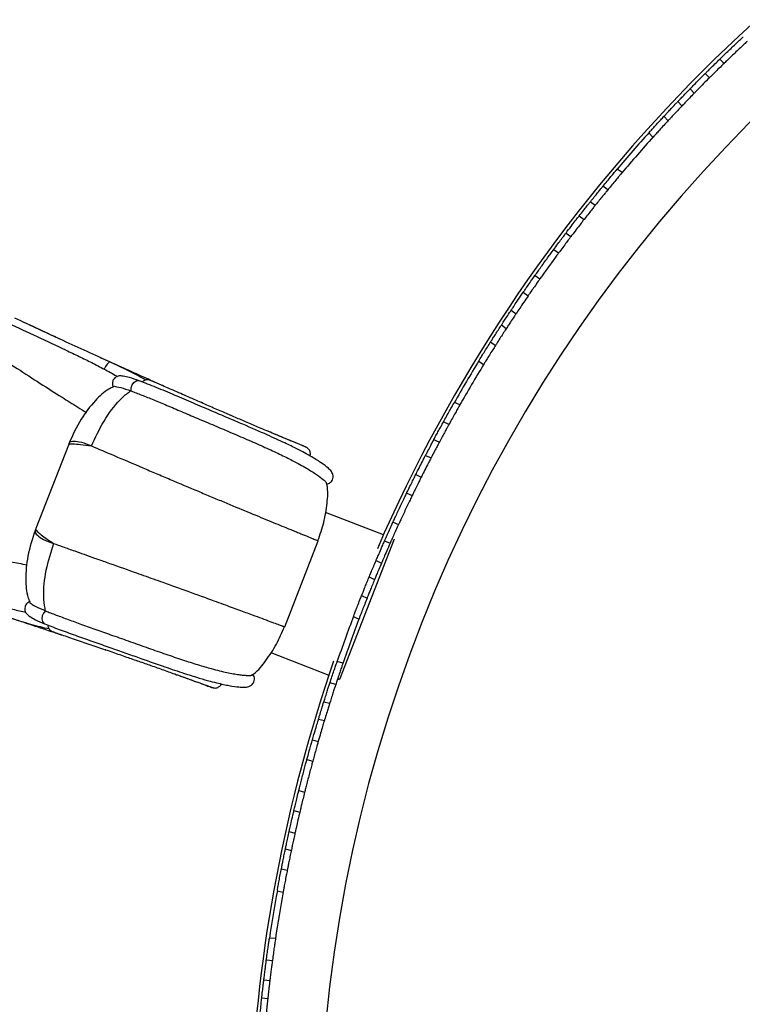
# Model space of a CAD drawing. Header units: millimetres. Extents: x 69 to 135, y 39 to 174.
# Tile 38 of 199: x 77.95 to 82.75, y 63.54 to 70.09. Entities that reach past the tile are written whole.
import ezdxf

# ---------------------------------------------------------------- set-up
doc = ezdxf.new("R2010")
doc.units = ezdxf.units.MM

msp = doc.modelspace()

# ---------------------------------------------------------------- linework, layer by layer
at = {"color": 7, "linetype": 'Continuous', "lineweight": 25}
for p, q in [((82.6009, 69.82372), (82.62849, 69.79475)), ((82.50361, 69.72788), (82.5312, 69.69891)), ((82.40259, 69.62561), (82.43019, 69.59662)), ((82.32083, 69.54081), (82.34848, 69.51177)), ((82.22902, 69.44308), (82.25669, 69.41402)), ((82.12822, 69.33286), (82.15595, 69.30374)), ((81.95123, 69.06931), (81.91877, 69.09273)), ((81.85563, 68.95454), (81.82316, 68.97797)), ((81.77119, 68.85037), (81.73875, 68.87379)), ((81.66575, 68.78133), (81.69821, 68.75791)), ((81.57809, 68.6674), (81.61053, 68.64399)), ((81.4963, 68.55805), (81.52873, 68.53464)), ((81.372, 68.38582), (81.40443, 68.36241)), ((81.29397, 68.27374), (81.32642, 68.25032)), ((81.21346, 68.15464), (81.24592, 68.13122)), ((78.07109, 68.02856), (78.00969, 68.05709)), ((78.09633, 68.01678), (78.03912, 68.0433)), ((81.14867, 68.05627), (81.18114, 68.03283)), ((81.0764, 67.94332), (81.10892, 67.91985)), ((80.99757, 67.81645), (81.03011, 67.79297)), ((78.73993, 67.68571), (78.74106, 67.68531)), ((78.68512, 67.61844), (78.6866, 67.61789)), ((80.87213, 67.52481), (80.83583, 67.54191)), ((79.35652, 67.45177), (79.33671, 67.46034)), ((80.79918, 67.39447), (80.76293, 67.41155)), ((80.73533, 67.27655), (80.6991, 67.29362)), ((78.26969, 67.25833), (78.0536, 66.70293)), ((80.64431, 67.18934), (80.68052, 67.17228)), ((80.57907, 67.06125), (80.61526, 67.04419)), ((80.51876, 66.93872), (80.55495, 66.92167)), ((80.36386, 66.66028), (79.97871, 66.81013)), ((78.05504, 66.70237), (78.05337, 66.70086)), ((80.42823, 66.74658), (80.46441, 66.72953)), ((79.70774, 66.04953), (79.93044, 66.62192)), ((80.43471, 66.63271), (80.07212, 65.70076)), ((80.37213, 66.62208), (80.40832, 66.60502)), ((80.31487, 66.49022), (80.35108, 66.47316)), ((80.26927, 66.38161), (80.30554, 66.36452)), ((80.21897, 66.25731), (80.25526, 66.24021)), ((78.11639, 66.15667), (78.11785, 66.15608)), ((80.16478, 66.11812), (80.20116, 66.10098)), ((78.11132, 66.07005), (78.11243, 66.06958)), ((79.61611, 65.87818), (80.00126, 65.72833)), ((78.71716, 65.82809), (78.72389, 65.82576)), ((80.09495, 65.80843), (80.05623, 65.81854)), ((80.06013, 65.70543), (80.07212, 65.70076)), ((80.04733, 65.66686), (80.00855, 65.67699)), ((80.00623, 65.53922), (79.96748, 65.54935)), ((79.93278, 65.43677), (79.97151, 65.42665)), ((79.89219, 65.29887), (79.9309, 65.28876)), ((79.85543, 65.16735), (79.89413, 65.15724)), ((79.80174, 64.96185), (79.84044, 64.95174)), ((79.76947, 64.82915), (79.80818, 64.81904)), ((79.73742, 64.68902), (79.77615, 64.6789)), ((79.71254, 64.57388), (79.75129, 64.56376)), ((79.68595, 64.44245), (79.72476, 64.43231)), ((79.65827, 64.29567), (79.6971, 64.28553)), ((79.64665, 63.97841), (79.60663, 63.98125)), ((79.62572, 63.83052), (79.58574, 63.83335)), ((79.60878, 63.6975), (79.56883, 63.70033)), ((79.5554, 63.5833), (79.59533, 63.58047))]:
    msp.add_line(p, q, dxfattribs=at)
at = {"color": 1, "linetype": 'Continuous', "lineweight": 25}
for p, q in [((79.15664, 67.53854), (79.15382, 67.53963)), ((78.51793, 65.89689), (78.5151, 65.898))]:
    msp.add_line(p, q, dxfattribs=at)
at = {"color": 1, "linetype": 'Continuous', "lineweight": 25, "flags": 128}
for points in [[(78.54874, 67.80884), (78.54706, 67.80937), (78.5382, 67.80671), (78.52756, 67.79671), (78.51693, 67.78107), (78.50812, 67.76245)], [(78.6866, 67.61789), (78.68641, 67.63768), (78.69272, 67.65761), (78.70443, 67.67419), (78.7195, 67.68452), (78.73526, 67.68678), (78.73993, 67.68571)], [(78.11785, 66.15608), (78.10433, 66.14162), (78.09552, 66.12266), (78.09294, 66.10253), (78.09707, 66.08474), (78.10716, 66.07242), (78.11132, 66.07005)]]:
    msp.add_lwpolyline(points, dxfattribs=at)
at = {"color": 7, "linetype": 'Continuous', "lineweight": 25}
for radius, start, end in [(9.81066, 94.274548, 178.536033), (10.27307, 115.974179, 156.506588), (10.25, 137.982628, 139.792257), (10.21, 137.999858, 139.775027), (10.25, 148.570863, 150.380492), (10.21, 148.588093, 150.363262), (10.25, 159.159099, 160.968727), (10.21, 159.176329, 160.951497), (10.27307, 160.974179, 177.512331), (10.25, 169.747334, 171.556963), (10.21, 169.764564, 171.539733)]:
    msp.add_arc((89.74517, 62.47376), radius, start, end, dxfattribs=at)
for points, knots in [([(82.6009, 69.82372), (82.60674, 69.82939), (82.61843, 69.84074), (82.64495, 69.86632), (82.67462, 69.8947), (82.7049, 69.92343), (82.73207, 69.94901), (82.74759, 69.96351), (82.75378, 69.96929), (82.75473, 69.97018)], [0, 0, 0, 0, 0.1617663, 0.3235327, 0.4852962, 0.6470494, 0.8088009, 0.9705621, 1, 1, 1, 1]), ([(82.78232, 69.9412), (82.77636, 69.93565), (82.76446, 69.92454), (82.7376, 69.8993), (82.7078, 69.87106), (82.67762, 69.84223), (82.65074, 69.81634), (82.63549, 69.80156), (82.62942, 69.79566), (82.62849, 69.79475)], [0, 0, 0, 0, 0.16176634, 0.32353271, 0.48529624, 0.64704933, 0.80880079, 0.97056198, 1, 1, 1, 1]), ([(82.50361, 69.72788), (82.50725, 69.73151), (82.51451, 69.73876), (82.53772, 69.7618), (82.56727, 69.79094), (82.58963, 69.81273), (82.6009, 69.82372)], [0, 0, 0, 0, 0.24893902, 0.49787616, 0.7468565, 1, 1, 1, 1]), ([(82.62849, 69.79475), (82.6174, 69.78394), (82.59523, 69.76233), (82.56576, 69.73327), (82.54227, 69.70995), (82.53491, 69.70261), (82.5312, 69.69891)], [0, 0, 0, 0, 0.2489773, 0.4979535, 0.7469515, 1, 1, 1, 1]), ([(82.40259, 69.62561), (82.40707, 69.63021), (82.41601, 69.63939), (82.44456, 69.66849), (82.47536, 69.69962), (82.49614, 69.72041), (82.50361, 69.72788)], [0, 0, 0, 0, 0.2807841, 0.5615627, 0.842469, 1, 1, 1, 1]), ([(82.5312, 69.69891), (82.51791, 69.68559), (82.49134, 69.65897), (82.4586, 69.62571), (82.43848, 69.60514), (82.43238, 69.59887), (82.43019, 69.59662)], [0, 0, 0, 0, 0.2809818, 0.561963, 0.8429401, 1, 1, 1, 1]), ([(82.32194, 69.54186), (82.32162, 69.54153), (82.32003, 69.53986), (82.3284, 69.54865), (82.34667, 69.56777), (82.37286, 69.59502), (82.39318, 69.61593), (82.40259, 69.62561)], [0, 0, 0, 0, 0.0603125, 0.3034335, 0.5466012, 0.7900045, 1, 1, 1, 1]), ([(82.43019, 69.59662), (82.41929, 69.58539), (82.39748, 69.56293), (82.37103, 69.53537), (82.35417, 69.51771), (82.3473, 69.51049), (82.3488, 69.51207), (82.34894, 69.51222)], [0, 0, 0, 0, 0.2437405, 0.4874834, 0.7311437, 0.9745564, 1, 1, 1, 1]), ([(82.22982, 69.44384), (82.23004, 69.44407), (82.23054, 69.44461), (82.24157, 69.4565), (82.25984, 69.47609), (82.28374, 69.50156), (82.30622, 69.52534), (82.3195, 69.53929), (82.32406, 69.54409)], [0, 0, 0, 0, 0.1469933, 0.3351801, 0.523516, 0.7121809, 0.9011075, 1, 1, 1, 1]), ([(82.35167, 69.51508), (82.34284, 69.50579), (82.32517, 69.4872), (82.29939, 69.45981), (82.27775, 69.43665), (82.26279, 69.42057), (82.25684, 69.41414), (82.25696, 69.41428), (82.25699, 69.41431)], [0, 0, 0, 0, 0.1890304, 0.3780588, 0.5671149, 0.7560129, 0.9445943, 1, 1, 1, 1]), ([(82.1295, 69.33408), (82.12921, 69.33376), (82.12821, 69.33265), (82.13679, 69.34218), (82.1541, 69.36132), (82.17893, 69.3886), (82.20525, 69.4173), (82.2222, 69.43561), (82.22928, 69.44326)], [0, 0, 0, 0, 0.07960764, 0.27412904, 0.46878203, 0.66390932, 0.85952896, 1, 1, 1, 1]), ([(82.25692, 69.41423), (82.24698, 69.40348), (82.22711, 69.38198), (82.19891, 69.35115), (82.17574, 69.32563), (82.16088, 69.30915), (82.1552, 69.30284), (82.1562, 69.30395), (82.1563, 69.30407)], [0, 0, 0, 0, 0.195906, 0.3918105, 0.587708, 0.783284, 0.9783367, 1, 1, 1, 1]), ([(81.82299, 68.97772), (81.83229, 68.98902), (81.8509, 69.01162), (81.87762, 69.04374), (81.89977, 69.07015), (81.91407, 69.08711), (81.91956, 69.0936), (81.91859, 69.09245), (81.91849, 69.09234)], [0, 0, 0, 0, 0.1959017, 0.3918019, 0.587695, 0.7832693, 0.9783244, 1, 1, 1, 1]), ([(81.95019, 69.06788), (81.95047, 69.06821), (81.95143, 69.06934), (81.94315, 69.05956), (81.92653, 69.03982), (81.90285, 69.01154), (81.87796, 68.98158), (81.86211, 68.96231), (81.85548, 68.95426)], [0, 0, 0, 0, 0.0796027, 0.2741179, 0.4687658, 0.6638917, 0.8595138, 1, 1, 1, 1]), ([(81.7359, 68.87017), (81.74392, 68.88018), (81.75994, 68.9002), (81.78359, 68.92946), (81.80359, 68.95404), (81.8175, 68.97104), (81.82306, 68.97781), (81.82295, 68.97767), (81.82292, 68.97764)], [0, 0, 0, 0, 0.1890279, 0.3780537, 0.5671071, 0.7560036, 0.9445859, 1, 1, 1, 1]), ([(81.85498, 68.95365), (81.85478, 68.9534), (81.85432, 68.95284), (81.84403, 68.9403), (81.82708, 68.91955), (81.80507, 68.89243), (81.78454, 68.86695), (81.77251, 68.85191), (81.76838, 68.84674)], [0, 0, 0, 0, 0.14699, 0.3351731, 0.5235066, 0.7121717, 0.9011004, 1, 1, 1, 1]), ([(81.66575, 68.78133), (81.6754, 68.79366), (81.6947, 68.8183), (81.71843, 68.84825), (81.73364, 68.86735), (81.73986, 68.87513), (81.7385, 68.87343), (81.73838, 68.87327)], [0, 0, 0, 0, 0.2437388, 0.4874799, 0.7311392, 0.9745527, 1, 1, 1, 1]), ([(81.7703, 68.84914), (81.77059, 68.8495), (81.77202, 68.8513), (81.76444, 68.84182), (81.74797, 68.82113), (81.72451, 68.7915), (81.70654, 68.76854), (81.69821, 68.75791)], [0, 0, 0, 0, 0.0603102, 0.3034283, 0.5465934, 0.7899961, 1, 1, 1, 1]), ([(81.57809, 68.6674), (81.58948, 68.68237), (81.61226, 68.71231), (81.64078, 68.74925), (81.65844, 68.77196), (81.66382, 68.77886), (81.66575, 68.78133)], [0, 0, 0, 0, 0.280981, 0.5619613, 0.8429377, 1, 1, 1, 1]), ([(81.69821, 68.75791), (81.69427, 68.75285), (81.68638, 68.74275), (81.6614, 68.71053), (81.63472, 68.67581), (81.61693, 68.6524), (81.61053, 68.64399)], [0, 0, 0, 0, 0.2807833, 0.5615613, 0.8424678, 1, 1, 1, 1]), ([(81.4963, 68.55805), (81.5055, 68.57049), (81.52391, 68.59538), (81.54872, 68.62852), (81.56864, 68.65494), (81.57492, 68.66323), (81.57809, 68.6674)], [0, 0, 0, 0, 0.2489772, 0.4979533, 0.746951, 1, 1, 1, 1]), ([(81.61053, 68.64399), (81.60743, 68.6399), (81.60123, 68.63172), (81.58154, 68.60561), (81.55667, 68.57239), (81.5381, 68.54729), (81.52873, 68.53464)], [0, 0, 0, 0, 0.24893882, 0.49787574, 0.7468562, 1, 1, 1, 1]), ([(81.372, 68.38582), (81.3767, 68.39246), (81.38609, 68.40576), (81.40747, 68.43578), (81.43141, 68.46913), (81.4559, 68.50294), (81.47791, 68.53307), (81.4905, 68.55018), (81.49552, 68.557), (81.4963, 68.55805)], [0, 0, 0, 0, 0.1617663, 0.3235327, 0.4852962, 0.6470494, 0.8088009, 0.9705621, 1, 1, 1, 1]), ([(81.52873, 68.53464), (81.5239, 68.52808), (81.51424, 68.51497), (81.49248, 68.48523), (81.46838, 68.452), (81.44401, 68.41811), (81.42234, 68.38772), (81.41007, 68.37039), (81.40518, 68.36347), (81.40443, 68.36241)], [0, 0, 0, 0, 0.1617663, 0.3235327, 0.4852962, 0.6470493, 0.8088008, 0.970562, 1, 1, 1, 1]), ([(81.29397, 68.27374), (81.2968, 68.27785), (81.30251, 68.28617), (81.32082, 68.3127), (81.34425, 68.34638), (81.36246, 68.3723), (81.37165, 68.38533), (81.372, 68.38582)], [0, 0, 0, 0, 0.2436194, 0.4925038, 0.7414494, 0.9904144, 1, 1, 1, 1]), ([(81.40443, 68.36241), (81.40075, 68.35719), (81.38822, 68.33941), (81.36735, 68.30958), (81.34572, 68.27838), (81.33211, 68.25861), (81.32798, 68.25259), (81.32642, 68.25032)], [0, 0, 0, 0, 0.103264, 0.351985, 0.6007434, 0.8495184, 1, 1, 1, 1]), ([(81.21346, 68.15464), (81.2169, 68.1598), (81.22386, 68.17025), (81.24614, 68.20347), (81.27082, 68.23993), (81.28772, 68.2646), (81.29397, 68.27374)], [0, 0, 0, 0, 0.2733504, 0.5540547, 0.8349374, 1, 1, 1, 1]), ([(81.32642, 68.25032), (81.31623, 68.23542), (81.29542, 68.20499), (81.26943, 68.16642), (81.25285, 68.14162), (81.24781, 68.13406), (81.24592, 68.13122)], [0, 0, 0, 0, 0.2696246, 0.5505688, 0.83152, 1, 1, 1, 1]), ([(81.14969, 68.05769), (81.14973, 68.05773), (81.1498, 68.05785), (81.16009, 68.07367), (81.178, 68.10106), (81.19736, 68.13043), (81.20977, 68.14909), (81.21346, 68.15464)], [0, 0, 0, 0, 0.1675118, 0.4104875, 0.653613, 0.8969996, 1, 1, 1, 1]), ([(81.24592, 68.13122), (81.23903, 68.12083), (81.22346, 68.09738), (81.20284, 68.06598), (81.18783, 68.04297), (81.18076, 68.03208), (81.1819, 68.03383), (81.18217, 68.03425)], [0, 0, 0, 0, 0.1936692, 0.4373742, 0.6810126, 0.9244234, 1, 1, 1, 1]), ([(78.25318, 67.88889), (78.19, 67.91804), (78.06229, 67.97696), (77.93612, 68.03649), (77.87237, 68.06657)], [0, 0, 0, 0, 0.4947124, 1, 1, 1, 1]), ([(78.54871, 67.80885), (78.49737, 67.83232), (78.39502, 67.8791), (78.18281, 67.97586), (78.02171, 68.05156), (77.91426, 68.10205)], [0, 0, 0, 0, 0.2511362, 0.5005374, 1, 1, 1, 1]), ([(78.21918, 67.95971), (78.20543, 67.96603), (78.12183, 68.00445), (78.03683, 68.04437), (77.96582, 68.07771)], [0, 0, 0, 0, 0.1644886, 1, 1, 1, 1]), ([(81.07697, 67.94411), (81.07708, 67.94429), (81.07736, 67.94472), (81.0852, 67.95715), (81.09909, 67.97903), (81.11759, 68.00799), (81.13586, 68.03637), (81.147, 68.05354), (81.15125, 68.06008)], [0, 0, 0, 0, 0.1298756, 0.3179985, 0.5062957, 0.6949179, 0.8838151, 1, 1, 1, 1]), ([(81.18372, 68.03664), (81.17687, 68.02608), (81.16306, 68.00476), (81.14283, 67.97323), (81.12573, 67.94638), (81.11388, 67.92766), (81.10908, 67.92004), (81.10916, 67.92017), (81.10918, 67.9202)], [0, 0, 0, 0, 0.185673, 0.3746722, 0.5637215, 0.7526164, 0.9411963, 1, 1, 1, 1]), ([(80.99848, 67.81772), (80.99851, 67.81776), (80.99858, 67.81788), (81.00739, 67.83229), (81.02273, 67.85725), (81.04327, 67.89039), (81.06217, 67.92063), (81.07324, 67.9382), (81.07661, 67.94355)], [0, 0, 0, 0, 0.1342662, 0.3287147, 0.5234349, 0.7186669, 0.9143425, 1, 1, 1, 1]), ([(78.25318, 67.88889), (78.28246, 67.87523), (78.34079, 67.84804), (78.42599, 67.80589), (78.48072, 67.77695), (78.50812, 67.76245)], [0, 0, 0, 0, 0.3348541, 0.6668524, 1, 1, 1, 1]), ([(81.10911, 67.92009), (81.10289, 67.9102), (81.08891, 67.88799), (81.06782, 67.85411), (81.04877, 67.82324), (81.03583, 67.80213), (81.02992, 67.79245), (81.03071, 67.79374), (81.0309, 67.79405)], [0, 0, 0, 0, 0.1571316, 0.3529423, 0.5488188, 0.7444365, 0.9395508, 1, 1, 1, 1]), ([(78.90442, 67.64959), (78.88405, 67.65864), (78.83768, 67.67924), (78.75518, 67.71606), (78.64898, 67.76373), (78.55583, 67.80569), (78.49658, 67.83269), (78.48322, 67.83878)], [0, 0, 0, 0, 0.1578109, 0.3591324, 0.6098691, 0.9119923, 1, 1, 1, 1]), ([(78.78326, 67.68985), (78.76599, 67.6999), (78.69473, 67.74137), (78.61168, 67.77975), (78.54875, 67.80883)], [0, 0, 0, 0, 0.2422933, 1, 1, 1, 1]), ([(78.50812, 67.76245), (78.53537, 67.74773), (78.56507, 67.73168), (78.59336, 67.71521), (78.5957, 67.71384)], [0, 0, 0, 0, 0.9170147, 1, 1, 1, 1]), ([(78.73992, 67.68572), (78.71811, 67.69329), (78.67873, 67.70698), (78.63665, 67.71648), (78.61022, 67.71817), (78.59532, 67.71501), (78.58577, 67.71), (78.57679, 67.7031), (78.56905, 67.69327), (78.56406, 67.68096), (78.56215, 67.66944), (78.56287, 67.65693), (78.56595, 67.64901), (78.5675, 67.645)], [0, 0, 0, 0, 0.26304244, 0.47505294, 0.63732586, 0.74874001, 0.78459639, 0.80912434, 0.86106246, 0.89229453, 0.92649755, 0.96279245, 1, 1, 1, 1]), ([(79.98641, 66.99738), (79.99521, 67.00018), (80.01176, 67.00545), (80.02622, 67.02541), (80.03042, 67.04274), (80.02953, 67.06139), (80.02521, 67.07102), (80.01538, 67.08795), (79.99557, 67.10684), (79.95478, 67.13871), (79.89501, 67.17576), (79.83865, 67.20713), (79.78456, 67.23549), (79.70492, 67.27439), (79.58786, 67.32787), (79.45622, 67.38479), (79.32809, 67.43939), (79.21754, 67.48643), (79.09847, 67.53727), (78.97459, 67.59011), (78.8485, 67.6434), (78.77746, 67.67112), (78.74105, 67.68532)], [0, 0, 0, 0, 0.01565892, 0.02946053, 0.04051143, 0.04888374, 0.07244277, 0.10196294, 0.16179055, 0.26271075, 0.34899779, 0.38665905, 0.43162636, 0.4908524, 0.56444097, 0.65211699, 0.70107354, 0.75382414, 0.80988487, 0.86912934, 0.93292829, 1, 1, 1, 1]), ([(78.81202, 67.69009), (78.80758, 67.69098), (78.79891, 67.69274), (78.78614, 67.6913), (78.77525, 67.68745), (78.76668, 67.68278), (78.7632, 67.67868), (78.76183, 67.67707)], [0, 0, 0, 0, 0.2388129, 0.4667075, 0.6791569, 0.8740791, 1, 1, 1, 1]), ([(79.85725, 67.23935), (79.85777, 67.2393), (79.85919, 67.23916), (79.84207, 67.24664), (79.80732, 67.26129), (79.756, 67.28268), (79.69094, 67.30982), (79.61565, 67.34139), (79.53445, 67.37569), (79.45212, 67.41073), (79.3711, 67.44546), (79.28835, 67.48117), (79.19922, 67.51987), (79.10195, 67.56236), (79.00012, 67.60702), (78.91856, 67.64289), (78.86138, 67.668), (78.82612, 67.6834), (78.80362, 67.69308), (78.80723, 67.69115), (78.80907, 67.69016)], [0, 0, 0, 0, 0.0489596, 0.1350591, 0.2152904, 0.2903539, 0.3594248, 0.4229528, 0.4809542, 0.5332085, 0.5797863, 0.624706, 0.6741693, 0.728691, 0.7880133, 0.8523639, 0.886811, 0.9229002, 0.9607062, 1, 1, 1, 1]), ([(78.83397, 67.68081), (78.83298, 67.68125), (78.82477, 67.68489), (78.82113, 67.6865), (78.81793, 67.68792)], [0, 0, 0, 0, 0.1209037, 1, 1, 1, 1]), ([(78.81841, 67.68723), (78.82186, 67.68633), (78.8259, 67.68529), (78.82925, 67.68224), (78.82973, 67.6818)], [0, 0, 0, 0, 0.8560344, 1, 1, 1, 1]), ([(78.56933, 67.64471), (78.55916, 67.64), (78.51377, 67.61897), (78.43831, 67.54594), (78.34439, 67.42594), (78.29806, 67.32269), (78.27313, 67.26712)], [0, 0, 0, 0, 0.0693356, 0.3093903, 0.6283777, 1, 1, 1, 1]), ([(78.42305, 67.25199), (78.4492, 67.3084), (78.50085, 67.41983), (78.58958, 67.5387), (78.65516, 67.59845), (78.67996, 67.61499), (78.68512, 67.61843)], [0, 0, 0, 0, 0.3990709, 0.7882653, 0.9558965, 1, 1, 1, 1]), ([(78.56892, 67.64553), (78.56971, 67.64703), (78.5715, 67.65044), (78.61398, 67.64238), (78.6615, 67.62638), (78.68512, 67.61843)], [0, 0, 0, 0, 0.2812437, 0.6426258, 1, 1, 1, 1]), ([(78.6866, 67.61789), (78.69777, 67.61369), (78.7202, 67.60526), (78.76931, 67.5859), (78.83644, 67.55857), (78.92595, 67.52158), (79.02295, 67.48028), (79.12957, 67.43494), (79.24264, 67.38688), (79.35924, 67.33742), (79.47273, 67.2888), (79.5795, 67.24185), (79.67643, 67.19716), (79.75198, 67.15973), (79.80972, 67.12909), (79.86762, 67.09625), (79.92405, 67.06026), (79.96281, 67.03056), (79.98171, 67.01284), (79.9849, 67.00777), (79.98608, 67.0059)], [0, 0, 0, 0, 0.0232979, 0.0467755, 0.093476, 0.1413362, 0.1924896, 0.2447696, 0.3034049, 0.3635903, 0.424981, 0.4880039, 0.5523288, 0.6181134, 0.663749, 0.7097417, 0.8011835, 0.8945442, 0.9609104, 1, 1, 1, 1]), ([(80.76278, 67.41128), (80.7662, 67.41749), (80.77659, 67.43636), (80.79425, 67.46817), (80.81315, 67.50187), (80.82744, 67.52714), (80.83482, 67.54013), (80.83555, 67.54142), (80.83583, 67.54191)], [0, 0, 0, 0, 0.0959228, 0.2915644, 0.4873558, 0.6829933, 0.8781854, 1, 1, 1, 1]), ([(80.87213, 67.52481), (80.87142, 67.52357), (80.87001, 67.52109), (80.85902, 67.50175), (80.84292, 67.4732), (80.82293, 67.43745), (80.80769, 67.40993), (80.7999, 67.39576), (80.79903, 67.39419)], [0, 0, 0, 0, 0.1946606, 0.3893112, 0.5842467, 0.7797103, 0.9755451, 1, 1, 1, 1]), ([(80.69694, 67.28956), (80.70095, 67.29708), (80.71093, 67.3158), (80.72723, 67.3461), (80.74346, 67.376), (80.75572, 67.39843), (80.76206, 67.40997), (80.76269, 67.41111), (80.76293, 67.41155)], [0, 0, 0, 0, 0.1268408, 0.3157091, 0.5046785, 0.6935603, 0.8821659, 1, 1, 1, 1]), ([(79.67515, 67.31654), (79.66538, 67.32061), (79.64872, 67.32756), (79.60409, 67.34635), (79.58562, 67.35412)], [0, 0, 0, 0, 0.5863507, 1, 1, 1, 1]), ([(80.79918, 67.39447), (80.79858, 67.39336), (80.79736, 67.39116), (80.78792, 67.37395), (80.77406, 67.34856), (80.75687, 67.3168), (80.74266, 67.29031), (80.73496, 67.27585), (80.73317, 67.27249)], [0, 0, 0, 0, 0.188276, 0.3765455, 0.5649976, 0.7537831, 0.9427957, 1, 1, 1, 1]), ([(79.84812, 67.24492), (79.83725, 67.2494), (79.81665, 67.25788), (79.74925, 67.28564), (79.691, 67.30994), (79.66533, 67.32065)], [0, 0, 0, 0, 0.38448482, 0.72864978, 1, 1, 1, 1]), ([(80.64431, 67.18934), (80.64781, 67.19609), (80.65856, 67.21681), (80.67509, 67.24834), (80.6902, 67.2769), (80.69803, 67.29161), (80.6988, 67.29306), (80.6991, 67.29362)], [0, 0, 0, 0, 0.1174457, 0.3609603, 0.6044637, 0.8477829, 1, 1, 1, 1]), ([(80.73533, 67.27655), (80.73458, 67.27515), (80.73308, 67.27233), (80.72141, 67.25038), (80.70434, 67.21803), (80.68942, 67.18944), (80.68132, 67.17383), (80.68052, 67.17228)], [0, 0, 0, 0, 0.2431666, 0.4863278, 0.7296432, 0.9732161, 1, 1, 1, 1]), ([(78.27492, 67.27056), (78.27481, 67.27028), (78.27341, 67.26675), (78.27203, 67.26321), (78.27076, 67.25995)], [0, 0, 0, 0, 0.0810399, 1, 1, 1, 1]), ([(79.87716, 67.1855), (79.87726, 67.18572), (79.87938, 67.19076), (79.87953, 67.20399), (79.87459, 67.22105), (79.86487, 67.23426), (79.85774, 67.23935), (79.8541, 67.24196)], [0, 0, 0, 0, 0.0131336, 0.2976412, 0.62735, 0.8097256, 1, 1, 1, 1]), ([(80.57907, 67.06125), (80.58455, 67.07216), (80.59847, 67.0999), (80.61868, 67.13962), (80.63619, 67.17367), (80.64169, 67.18428), (80.64431, 67.18934)], [0, 0, 0, 0, 0.1821331, 0.4630256, 0.7439619, 1, 1, 1, 1]), ([(80.68052, 67.17228), (80.67984, 67.17098), (80.67682, 67.16514), (80.66672, 67.14562), (80.64691, 67.10695), (80.62837, 67.07034), (80.61759, 67.04883), (80.61526, 67.04419)], [0, 0, 0, 0, 0.0805839, 0.3612005, 0.6419308, 0.9228262, 1, 1, 1, 1]), ([(80.51876, 66.93872), (80.51944, 66.94013), (80.52681, 66.95535), (80.54106, 66.98458), (80.559, 67.02097), (80.57272, 67.04856), (80.57702, 67.05714), (80.57907, 67.06125)], [0, 0, 0, 0, 0.025276, 0.2741298, 0.5230172, 0.7719328, 1, 1, 1, 1]), ([(80.61526, 67.04419), (80.61473, 67.04312), (80.61236, 67.03839), (80.60444, 67.02255), (80.58892, 66.99124), (80.57147, 66.95572), (80.55985, 66.93176), (80.55495, 66.92167)], [0, 0, 0, 0, 0.07267291, 0.32137987, 0.57012837, 0.81893027, 1, 1, 1, 1]), ([(79.92866, 66.62268), (79.94285, 66.66291), (79.97146, 66.74397), (79.99019, 66.86762), (79.99792, 66.95738), (79.98675, 67.00081), (79.98548, 67.00575)], [0, 0, 0, 0, 0.3258151, 0.6566068, 0.960947, 1, 1, 1, 1]), ([(80.42823, 66.74658), (80.42859, 66.74737), (80.43191, 66.75461), (80.44034, 66.77295), (80.4559, 66.80648), (80.47354, 66.84411), (80.49127, 66.88152), (80.50706, 66.91448), (80.51535, 66.93166), (80.51858, 66.93835), (80.51876, 66.93872)], [0, 0, 0, 0, 0.0198502, 0.1816084, 0.3433748, 0.5051366, 0.6668884, 0.8286402, 0.9904022, 1, 1, 1, 1]), ([(80.55495, 66.92167), (80.55353, 66.91874), (80.54886, 66.90909), (80.53763, 66.88575), (80.52093, 66.85075), (80.50297, 66.81269), (80.48596, 66.77625), (80.47258, 66.74731), (80.46686, 66.73486), (80.46441, 66.72953)], [0, 0, 0, 0, 0.0705143, 0.2322134, 0.3939172, 0.555613, 0.7173004, 0.8789923, 1, 1, 1, 1]), ([(78.05017, 66.69405), (78.03099, 66.63625), (77.99535, 66.52883), (77.98348, 66.37691), (77.98973, 66.27209), (78.00898, 66.22591), (78.01329, 66.21557)], [0, 0, 0, 0, 0.3716223, 0.6906097, 0.9306644, 1, 1, 1, 1]), ([(78.05326, 66.70094), (78.052, 66.69768), (78.05062, 66.69414), (78.04927, 66.69059), (78.04916, 66.6903)], [0, 0, 0, 0, 0.91896013, 1, 1, 1, 1]), ([(80.37213, 66.62208), (80.37415, 66.62664), (80.37823, 66.63586), (80.39136, 66.66531), (80.4082, 66.70273), (80.42133, 66.73155), (80.42798, 66.74605), (80.42823, 66.74658)], [0, 0, 0, 0, 0.2436194, 0.4925038, 0.7414494, 0.9904144, 1, 1, 1, 1]), ([(80.46441, 66.72953), (80.46176, 66.72373), (80.4527, 66.70395), (80.43767, 66.67079), (80.42214, 66.63615), (80.41239, 66.61422), (80.40944, 66.60754), (80.40832, 66.60502)], [0, 0, 0, 0, 0.103264, 0.351985, 0.6007434, 0.8495184, 1, 1, 1, 1]), ([(79.92627, 66.62355), (79.92794, 66.62288), (79.93137, 66.62149), (79.92916, 66.62239), (79.92802, 66.62286)], [0, 0, 0, 0, 0.4858882, 1, 1, 1, 1]), ([(80.31487, 66.49022), (80.31739, 66.49612), (80.32241, 66.50791), (80.33851, 66.54536), (80.35599, 66.58551), (80.36786, 66.61241), (80.37213, 66.62208)], [0, 0, 0, 0, 0.2807841, 0.5615627, 0.842469, 1, 1, 1, 1]), ([(78.17088, 66.60389), (78.15203, 66.54464), (78.11478, 66.4276), (78.09984, 66.28001), (78.1078, 66.19165), (78.11491, 66.1627), (78.11639, 66.15667)], [0, 0, 0, 0, 0.3990712, 0.7882654, 0.955896, 1, 1, 1, 1]), ([(78.17088, 66.60389), (78.19109, 66.59671), (78.23384, 66.58154), (78.30361, 66.55686), (78.37482, 66.53165), (78.44491, 66.50684), (78.55452, 66.46806), (78.66528, 66.42871), (78.77034, 66.39128), (78.8345, 66.3684), (78.93399, 66.33298), (79.0735, 66.28285), (79.2061, 66.23458), (79.29782, 66.2011), (79.35276, 66.18098), (79.40218, 66.16284), (79.44876, 66.14569), (79.50202, 66.12605), (79.55846, 66.10516), (79.61283, 66.08498), (79.65636, 66.06879), (79.69359, 66.0549), (79.71459, 66.04702), (79.70185, 66.05174), (79.69525, 66.05418)], [0, 0, 0, 0, 0.0332695, 0.0703639, 0.0973825, 0.1263243, 0.1572637, 0.2282684, 0.2524547, 0.2768509, 0.3014455, 0.3668846, 0.4412399, 0.4718434, 0.4984321, 0.5256732, 0.5536295, 0.5823627, 0.631375, 0.6835896, 0.7391975, 0.7982749, 0.895507, 1, 1, 1, 1]), ([(80.40832, 66.60502), (80.40074, 66.58781), (80.38558, 66.55338), (80.36706, 66.51054), (80.35574, 66.48409), (80.35231, 66.47604), (80.35108, 66.47316)], [0, 0, 0, 0, 0.2809818, 0.561963, 0.8429401, 1, 1, 1, 1]), ([(80.26992, 66.38298), (80.26974, 66.38256), (80.26887, 66.38043), (80.27349, 66.39165), (80.28362, 66.41608), (80.2982, 66.45095), (80.3096, 66.47779), (80.31487, 66.49022)], [0, 0, 0, 0, 0.0603125, 0.3034335, 0.5466012, 0.7900045, 1, 1, 1, 1]), ([(80.35108, 66.47316), (80.34497, 66.45875), (80.33275, 66.42993), (80.31804, 66.39466), (80.3087, 66.37211), (80.3049, 66.3629), (80.30573, 66.36491), (80.30581, 66.3651)], [0, 0, 0, 0, 0.2437405, 0.4874834, 0.7311437, 0.9745564, 1, 1, 1, 1]), ([(80.21943, 66.25831), (80.21955, 66.2586), (80.21982, 66.25928), (80.22582, 66.27435), (80.23578, 66.29923), (80.24886, 66.33161), (80.26123, 66.3619), (80.26857, 66.37971), (80.27109, 66.38583)], [0, 0, 0, 0, 0.1469933, 0.3351801, 0.523516, 0.7121809, 0.9011075, 1, 1, 1, 1]), ([(80.30732, 66.36876), (80.30244, 66.3569), (80.29268, 66.33318), (80.27854, 66.29833), (80.26672, 66.26892), (80.25858, 66.24852), (80.25535, 66.24038), (80.25542, 66.24055), (80.25544, 66.24058)], [0, 0, 0, 0, 0.1890304, 0.3780588, 0.5671149, 0.7560129, 0.9445943, 1, 1, 1, 1]), ([(80.16553, 66.11972), (80.16538, 66.11931), (80.16485, 66.11792), (80.16941, 66.1299), (80.17864, 66.154), (80.19194, 66.18841), (80.20611, 66.22468), (80.2153, 66.24788), (80.21914, 66.25757)], [0, 0, 0, 0, 0.0796076, 0.274129, 0.468782, 0.6639093, 0.859529, 1, 1, 1, 1]), ([(80.2554, 66.24049), (80.25001, 66.22687), (80.23925, 66.19965), (80.22409, 66.16071), (80.21171, 66.12854), (80.2038, 66.10781), (80.20078, 66.09988), (80.20131, 66.10127), (80.20137, 66.10141)], [0, 0, 0, 0, 0.195906, 0.3918105, 0.587708, 0.783284, 0.9783367, 1, 1, 1, 1]), ([(77.8886, 66.17015), (77.91874, 66.16242), (77.95161, 66.15398), (77.98331, 66.14743), (77.98594, 66.14689)], [0, 0, 0, 0, 0.9169937, 1, 1, 1, 1]), ([(78.01175, 66.21659), (78.00789, 66.21469), (78.00027, 66.21093), (77.99128, 66.2022), (77.98491, 66.19241), (77.98026, 66.17996), (77.97932, 66.16749), (77.98128, 66.15633), (77.98493, 66.14619), (77.99378, 66.13379), (78.01441, 66.11717), (78.05184, 66.09573), (78.09011, 66.0792), (78.11131, 66.07005)], [0, 0, 0, 0, 0.03720755, 0.07350245, 0.10770547, 0.13893754, 0.19087566, 0.21540361, 0.25125999, 0.36267414, 0.52494706, 0.73695756, 1, 1, 1, 1]), ([(78.01244, 66.21524), (78.01201, 66.2136), (78.01102, 66.20987), (78.04778, 66.18711), (78.09361, 66.16678), (78.1164, 66.15668)], [0, 0, 0, 0, 0.2812437, 0.6426258, 1, 1, 1, 1]), ([(77.82809, 66.12767), (77.84832, 66.12106), (77.89898, 66.10452), (77.97241, 66.08032), (78.05496, 66.05301), (78.14155, 66.02421), (78.20128, 66.00418), (78.2336, 65.99335)], [0, 0, 0, 0, 0.1396906, 0.3497788, 0.5243688, 0.7426499, 1, 1, 1, 1]), ([(77.8872, 66.10851), (77.95324, 66.08741), (78.04039, 66.05958), (78.12094, 66.04198), (78.14046, 66.03771)], [0, 0, 0, 0, 0.7577067, 1, 1, 1, 1]), ([(78.11785, 66.15608), (78.12892, 66.15163), (78.15114, 66.14268), (78.18811, 66.12849), (78.2273, 66.11377), (78.26882, 66.09844), (78.31244, 66.08242), (78.35882, 66.06562), (78.40757, 66.04836), (78.45861, 66.03021), (78.5108, 66.01176), (78.56579, 65.99232), (78.62316, 65.97203), (78.68283, 65.95088), (78.74251, 65.92973), (78.80193, 65.9087), (78.86047, 65.8881), (78.91798, 65.86807), (78.97398, 65.84889), (79.02823, 65.83066), (79.08015, 65.81374), (79.1297, 65.79821), (79.17651, 65.78424), (79.2259, 65.77032), (79.276, 65.7573), (79.32465, 65.74611), (79.36699, 65.73776), (79.40326, 65.73196), (79.43373, 65.72836), (79.45579, 65.72689), (79.47146, 65.72673), (79.48207, 65.72729), (79.48835, 65.72799), (79.4902, 65.72862), (79.49047, 65.72871)], [0, 0, 0, 0, 0.0232839, 0.0467475, 0.0700275, 0.0934568, 0.1173216, 0.1413213, 0.1668299, 0.1924795, 0.2185517, 0.2447627, 0.273992, 0.3034099, 0.3334106, 0.3636083, 0.3942093, 0.4250126, 0.4564296, 0.4880478, 0.5201196, 0.5523808, 0.5851896, 0.6181676, 0.6637758, 0.709741, 0.7553362, 0.8011913, 0.8477631, 0.8945486, 0.9276884, 0.9608905, 0.9942754, 1, 1, 1, 1]), ([(78.11241, 66.06958), (78.14349, 66.05745), (78.20422, 66.03373), (78.31342, 65.99454), (78.42288, 65.9558), (78.5303, 65.918), (78.63274, 65.88187), (78.75578, 65.83836), (78.88983, 65.79117), (79.0195, 65.74708), (79.1187, 65.71555), (79.19511, 65.69323), (79.27102, 65.67338), (79.34303, 65.65796), (79.39814, 65.64996), (79.43646, 65.64837), (79.45473, 65.64874), (79.47723, 65.65518), (79.49734, 65.66921), (79.50831, 65.69504), (79.50516, 65.71945), (79.49851, 65.72986), (79.49524, 65.73496)], [0, 0, 0, 0, 0.0580747, 0.1134531, 0.1656837, 0.2156677, 0.2627855, 0.307573, 0.3888438, 0.4600261, 0.5208047, 0.5742062, 0.6229539, 0.7064506, 0.7910603, 0.8420875, 0.8978268, 0.9241188, 0.9496719, 0.9751537, 0.9878061, 1, 1, 1, 1]), ([(78.1333, 66.06156), (78.13322, 66.05947), (78.13302, 66.05411), (78.13618, 66.0449), (78.1416, 66.0347), (78.15004, 66.02501), (78.15762, 66.02044), (78.1615, 66.0181)], [0, 0, 0, 0, 0.1249874, 0.3201178, 0.5327941, 0.7609321, 1, 1, 1, 1]), ([(79.48965, 65.72993), (79.49367, 65.73255), (79.53098, 65.75687), (79.58571, 65.82807), (79.65549, 65.93184), (79.68919, 66.01093), (79.70591, 66.05017)], [0, 0, 0, 0, 0.0368028, 0.3418557, 0.673422, 1, 1, 1, 1]), ([(78.15927, 66.02004), (78.15725, 66.02056), (78.15329, 66.02157), (78.17641, 66.0135), (78.2128, 66.00102), (78.27192, 65.98089), (78.35628, 65.9522), (78.46151, 65.9163), (78.56193, 65.88188), (78.65377, 65.85016), (78.73889, 65.82056), (78.82208, 65.7914), (78.90644, 65.76159), (78.98948, 65.73198), (79.06631, 65.70437), (79.1326, 65.6804), (79.18488, 65.66149), (79.22039, 65.6488), (79.23807, 65.64274), (79.23692, 65.6436), (79.23651, 65.64391)], [0, 0, 0, 0, 0.03929385, 0.07709976, 0.11318902, 0.14763613, 0.21198667, 0.27130904, 0.3258307, 0.37529397, 0.4202137, 0.46679145, 0.5190458, 0.57704721, 0.6405752, 0.70964609, 0.78470957, 0.8649409, 0.95104037, 1, 1, 1, 1]), ([(78.16732, 66.01571), (78.17063, 66.01459), (78.17441, 66.01331), (78.18292, 66.01045), (78.18395, 66.01011)], [0, 0, 0, 0, 0.8790963, 1, 1, 1, 1]), ([(78.18015, 66.01224), (78.1795, 66.01224), (78.17497, 66.01226), (78.17129, 66.01421), (78.16814, 66.01589)], [0, 0, 0, 0, 0.14396561, 1, 1, 1, 1]), ([(80.00845, 65.67669), (80.01305, 65.69059), (80.02223, 65.7184), (80.03555, 65.75799), (80.04666, 65.79063), (80.05387, 65.81161), (80.05664, 65.81963), (80.05615, 65.81822), (80.05611, 65.81808)], [0, 0, 0, 0, 0.1959017, 0.3918019, 0.587695, 0.7832693, 0.9783244, 1, 1, 1, 1]), ([(80.0945, 65.80672), (80.09464, 65.80713), (80.09513, 65.80854), (80.09094, 65.79642), (80.08257, 65.77201), (80.0707, 65.73708), (80.05832, 65.70016), (80.0505, 65.67647), (80.04723, 65.66656)], [0, 0, 0, 0, 0.0796027, 0.2741179, 0.4687658, 0.6638917, 0.8595138, 1, 1, 1, 1]), ([(78.9771, 65.73634), (78.99374, 65.73037), (79.02864, 65.71786), (79.04275, 65.71276), (79.05013, 65.71009)], [0, 0, 0, 0, 0.4769183, 1, 1, 1, 1]), ([(79.03827, 65.71436), (79.06509, 65.70467), (79.12511, 65.68297), (79.19407, 65.65769), (79.21498, 65.65002), (79.22601, 65.64598)], [0, 0, 0, 0, 0.2761491, 0.6180474, 1, 1, 1, 1]), ([(79.49457, 65.73002), (79.49608, 65.73094), (79.4979, 65.73205), (79.49601, 65.73352), (79.49569, 65.73377)], [0, 0, 0, 0, 0.8305314, 1, 1, 1, 1]), ([(79.23243, 65.64412), (79.23687, 65.64358), (79.24557, 65.64252), (79.26165, 65.64568), (79.27686, 65.65491), (79.28576, 65.66494), (79.28764, 65.67028), (79.28778, 65.6707)], [0, 0, 0, 0, 0.18826666, 0.36871787, 0.69494755, 0.97645308, 1, 1, 1, 1]), ([(79.9661, 65.54496), (79.96866, 65.55309), (79.97503, 65.57332), (79.98549, 65.6061), (79.99595, 65.63847), (80.00388, 65.66277), (80.00799, 65.67528), (80.0084, 65.67652), (80.00855, 65.67699)], [0, 0, 0, 0, 0.1268408, 0.3157091, 0.5046785, 0.6935603, 0.8821659, 1, 1, 1, 1]), ([(80.04733, 65.66686), (80.04693, 65.66566), (80.04615, 65.66327), (80.04002, 65.64462), (80.03107, 65.61712), (80.02001, 65.58274), (80.01091, 65.55409), (80.00599, 65.53846), (80.00485, 65.53483)], [0, 0, 0, 0, 0.188276, 0.3765455, 0.5649976, 0.7537831, 0.9427957, 1, 1, 1, 1]), ([(79.93278, 65.43677), (79.93498, 65.44404), (79.94175, 65.46639), (79.9522, 65.50042), (79.9618, 65.53127), (79.96679, 65.54716), (79.96729, 65.54874), (79.96748, 65.54935)], [0, 0, 0, 0, 0.1174457, 0.3609603, 0.6044637, 0.8477829, 1, 1, 1, 1]), ([(80.00623, 65.53922), (80.00575, 65.5377), (80.00479, 65.53466), (79.99735, 65.51094), (79.98652, 65.476), (79.9771, 65.44516), (79.97201, 65.42832), (79.97151, 65.42665)], [0, 0, 0, 0, 0.2431666, 0.4863278, 0.7296432, 0.9732161, 1, 1, 1, 1]), ([(79.89219, 65.29887), (79.89557, 65.3106), (79.90416, 65.34043), (79.91673, 65.38319), (79.92768, 65.41988), (79.93113, 65.43132), (79.93278, 65.43677)], [0, 0, 0, 0, 0.1821331, 0.4630256, 0.7439619, 1, 1, 1, 1]), ([(79.97151, 65.42665), (79.97109, 65.42525), (79.96918, 65.41895), (79.96285, 65.39791), (79.95048, 65.35626), (79.93898, 65.31686), (79.93234, 65.29374), (79.9309, 65.28876)], [0, 0, 0, 0, 0.0805839, 0.3612005, 0.6419308, 0.9228262, 1, 1, 1, 1]), ([(79.85543, 65.16735), (79.85584, 65.16885), (79.86028, 65.18517), (79.86892, 65.21652), (79.87986, 65.25559), (79.88828, 65.28524), (79.89093, 65.29446), (79.89219, 65.29887)], [0, 0, 0, 0, 0.02527595, 0.2741298, 0.52301716, 0.77193284, 1, 1, 1, 1]), ([(79.9309, 65.28876), (79.93057, 65.28761), (79.92912, 65.28252), (79.92425, 65.26549), (79.91474, 65.23187), (79.90411, 65.19374), (79.89709, 65.16806), (79.89413, 65.15724)], [0, 0, 0, 0, 0.0726729, 0.3213799, 0.5701284, 0.8189303, 1, 1, 1, 1]), ([(79.80174, 64.96185), (79.80372, 64.96974), (79.80768, 64.98554), (79.81677, 65.02126), (79.82705, 65.061), (79.83767, 65.10137), (79.84731, 65.13742), (79.85286, 65.15792), (79.85509, 65.16609), (79.85543, 65.16735)], [0, 0, 0, 0, 0.1617663, 0.3235327, 0.4852962, 0.6470494, 0.8088009, 0.9705621, 1, 1, 1, 1]), ([(79.89413, 65.15724), (79.89199, 65.14938), (79.88772, 65.13367), (79.87818, 65.09807), (79.8677, 65.05838), (79.85722, 65.01797), (79.84799, 64.98181), (79.84281, 64.96121), (79.84076, 64.953), (79.84044, 64.95174)], [0, 0, 0, 0, 0.1617663, 0.3235327, 0.4852962, 0.6470493, 0.8088008, 0.970562, 1, 1, 1, 1]), ([(79.76947, 64.82915), (79.77065, 64.83414), (79.77301, 64.84413), (79.78061, 64.87594), (79.7904, 64.91627), (79.79794, 64.94657), (79.80174, 64.96185)], [0, 0, 0, 0, 0.248939, 0.4978762, 0.7468565, 1, 1, 1, 1]), ([(79.84044, 64.95174), (79.8367, 64.93671), (79.82923, 64.90667), (79.81947, 64.86644), (79.81178, 64.83426), (79.80939, 64.82414), (79.80818, 64.81904)], [0, 0, 0, 0, 0.2489773, 0.4979535, 0.7469515, 1, 1, 1, 1]), ([(79.73742, 64.68902), (79.73876, 64.69506), (79.74147, 64.70732), (79.75025, 64.74635), (79.7601, 64.78927), (79.76694, 64.81838), (79.76947, 64.82915)], [0, 0, 0, 0, 0.2733504, 0.5540547, 0.8349374, 1, 1, 1, 1]), ([(79.80818, 64.81904), (79.80407, 64.80146), (79.79566, 64.76557), (79.78535, 64.72021), (79.77885, 64.69111), (79.77689, 64.68223), (79.77615, 64.6789)], [0, 0, 0, 0, 0.2696246, 0.5505688, 0.83152, 1, 1, 1, 1]), ([(79.71298, 64.57557), (79.71299, 64.57563), (79.71302, 64.57576), (79.7169, 64.59423), (79.72371, 64.62624), (79.73115, 64.66062), (79.73598, 64.68251), (79.73742, 64.68902)], [0, 0, 0, 0, 0.1675118, 0.4104875, 0.653613, 0.8969996, 1, 1, 1, 1]), ([(79.77615, 64.6789), (79.77347, 64.66673), (79.76742, 64.63923), (79.75954, 64.6025), (79.75386, 64.57562), (79.7512, 64.56292), (79.75163, 64.56496), (79.75173, 64.56545)], [0, 0, 0, 0, 0.1936692, 0.4373742, 0.6810126, 0.9244234, 1, 1, 1, 1]), ([(79.6862, 64.44339), (79.68624, 64.4436), (79.68633, 64.4441), (79.68916, 64.45852), (79.69421, 64.48395), (79.701, 64.51763), (79.70778, 64.5507), (79.71197, 64.57073), (79.71357, 64.57836)], [0, 0, 0, 0, 0.1298756, 0.3179985, 0.5062957, 0.6949179, 0.8838151, 1, 1, 1, 1]), ([(79.75231, 64.56824), (79.74974, 64.55591), (79.74456, 64.53105), (79.73709, 64.49434), (79.73084, 64.46312), (79.72656, 64.44138), (79.72483, 64.43254), (79.72486, 64.4327), (79.72487, 64.43274)], [0, 0, 0, 0, 0.185673, 0.3746722, 0.5637215, 0.7526164, 0.9411963, 1, 1, 1, 1]), ([(79.65867, 64.29718), (79.65868, 64.29724), (79.6587, 64.29736), (79.66171, 64.31399), (79.667, 64.3428), (79.67417, 64.38113), (79.68088, 64.41616), (79.68486, 64.43654), (79.68607, 64.44274)], [0, 0, 0, 0, 0.1342662, 0.3287147, 0.5234349, 0.7186669, 0.9143425, 1, 1, 1, 1]), ([(79.72484, 64.43261), (79.72261, 64.42114), (79.7176, 64.39537), (79.71018, 64.35616), (79.70356, 64.3205), (79.69912, 64.29614), (79.69711, 64.28498), (79.69738, 64.28647), (79.69744, 64.28682)], [0, 0, 0, 0, 0.15713163, 0.35294227, 0.54881879, 0.74443646, 0.93955084, 1, 1, 1, 1]), ([(79.5857, 63.83304), (79.58665, 63.84007), (79.58952, 63.86142), (79.5945, 63.89746), (79.59995, 63.93571), (79.60414, 63.96444), (79.60633, 63.97922), (79.60655, 63.98069), (79.60663, 63.98125)], [0, 0, 0, 0, 0.0959228, 0.2915644, 0.4873558, 0.6829933, 0.8781854, 1, 1, 1, 1]), ([(79.64665, 63.97841), (79.64644, 63.977), (79.64602, 63.97418), (79.64277, 63.95218), (79.63806, 63.91974), (79.63233, 63.87918), (79.62807, 63.84801), (79.62592, 63.83199), (79.62568, 63.83021)], [0, 0, 0, 0, 0.1946606, 0.3893112, 0.5842467, 0.7797103, 0.9755451, 1, 1, 1, 1]), ([(79.56828, 63.69576), (79.5693, 63.70422), (79.57184, 63.72529), (79.5761, 63.75943), (79.58043, 63.79316), (79.58376, 63.81851), (79.5855, 63.83156), (79.58568, 63.83285), (79.58574, 63.83335)], [0, 0, 0, 0, 0.1268408, 0.3157091, 0.5046785, 0.6935603, 0.8821659, 1, 1, 1, 1]), ([(79.62572, 63.83052), (79.62555, 63.82927), (79.62522, 63.82677), (79.62263, 63.80732), (79.61888, 63.77863), (79.61433, 63.74281), (79.61064, 63.71298), (79.60868, 63.69671), (79.60823, 63.69293)], [0, 0, 0, 0, 0.188276, 0.3765455, 0.5649976, 0.7537831, 0.9427957, 1, 1, 1, 1]), ([(79.5554, 63.5833), (79.55623, 63.59085), (79.55877, 63.61406), (79.5628, 63.64943), (79.56657, 63.68152), (79.56855, 63.69806), (79.56875, 63.6997), (79.56883, 63.70033)], [0, 0, 0, 0, 0.1174457, 0.3609603, 0.6044637, 0.8477829, 1, 1, 1, 1]), ([(79.60878, 63.6975), (79.60858, 63.69592), (79.6082, 63.69275), (79.60525, 63.66807), (79.60102, 63.63173), (79.59743, 63.59968), (79.59552, 63.5822), (79.59533, 63.58047)], [0, 0, 0, 0, 0.2431666, 0.4863278, 0.7296432, 0.9732161, 1, 1, 1, 1]), ([(79.54085, 63.44029), (79.54201, 63.45244), (79.54497, 63.48334), (79.54947, 63.52768), (79.5535, 63.56575), (79.55479, 63.57763), (79.5554, 63.5833)], [0, 0, 0, 0, 0.1821331, 0.4630256, 0.7439619, 1, 1, 1, 1]), ([(79.59533, 63.58047), (79.59517, 63.57901), (79.59446, 63.57247), (79.5921, 63.55062), (79.58759, 63.50741), (79.58353, 63.46657), (79.58125, 63.44262), (79.58076, 63.43746)], [0, 0, 0, 0, 0.0805839, 0.3612005, 0.6419308, 0.9228262, 1, 1, 1, 1])]:
    msp.add_open_spline(points, degree=3, knots=knots, dxfattribs=at)
at = {"color": 1, "linetype": 'Continuous', "lineweight": 25}
for points, knots in [([(77.77521, 67.8683), (77.77989, 67.86519), (77.83069, 67.8314), (77.93346, 67.76415), (78.0799, 67.66946), (78.21461, 67.58405), (78.31692, 67.51992), (78.37042, 67.48693), (78.38951, 67.47515)], [0, 0, 0, 0, 0.0230955, 0.2504643, 0.4997218, 0.7343835, 0.9052227, 1, 1, 1, 1]), ([(78.27592, 67.26591), (78.27637, 67.26911), (78.2781, 67.28139), (78.30471, 67.28627), (78.35296, 67.28054), (78.39966, 67.26152), (78.42305, 67.252)], [0, 0, 0, 0, 0.1048489, 0.4020204, 0.7006344, 1, 1, 1, 1]), ([(78.27273, 67.25715), (78.2725, 67.25887), (78.27172, 67.26497), (78.29764, 67.26676), (78.34679, 67.2637), (78.3975, 67.25587), (78.42316, 67.25191)], [0, 0, 0, 0, 0.1139368, 0.4047821, 0.6988887, 1, 1, 1, 1]), ([(78.42304, 67.25199), (78.47118, 67.23162), (78.57004, 67.18978), (78.72711, 67.12287), (78.85426, 67.06863), (78.97776, 67.01634), (79.10148, 66.9642), (79.21995, 66.91449), (79.33179, 66.86777), (79.46461, 66.81258), (79.60502, 66.7546), (79.69494, 66.7177), (79.74976, 66.6953), (79.78025, 66.68286), (79.8084, 66.67138), (79.84318, 66.65722), (79.87926, 66.64256), (79.91494, 66.6281), (79.92212, 66.62522), (79.92627, 66.62355)], [0, 0, 0, 0, 0.08686512, 0.17838501, 0.21851885, 0.25929555, 0.34239684, 0.38125366, 0.42028136, 0.49893804, 0.57916629, 0.66189768, 0.68935279, 0.71768301, 0.74692526, 0.77711058, 0.84037687, 0.90759003, 1, 1, 1, 1]), ([(78.05304, 66.69306), (78.05121, 66.6904), (78.04418, 66.68018), (78.0605, 66.65859), (78.09993, 66.63021), (78.14721, 66.61266), (78.17088, 66.60388)], [0, 0, 0, 0, 0.1048489, 0.4020204, 0.7006344, 1, 1, 1, 1]), ([(78.05337, 66.70086), (78.05333, 66.70082), (78.05036, 66.69818), (78.0612, 66.68539), (78.08634, 66.66274), (78.1239, 66.63515), (78.1556, 66.61406), (78.171, 66.60381)], [0, 0, 0, 0, 0.003847, 0.2798784, 0.5413499, 0.7771674, 1, 1, 1, 1]), ([(77.27684, 66.58751), (77.31917, 66.58072), (77.40304, 66.56727), (77.52622, 66.54671), (77.64344, 66.52662), (77.76274, 66.50545), (77.87974, 66.48406), (77.95897, 66.469), (77.99535, 66.46208)], [0, 0, 0, 0, 0.1751964, 0.3471873, 0.5090169, 0.6608243, 0.8442606, 1, 1, 1, 1])]:
    msp.add_open_spline(points, degree=3, knots=knots, dxfattribs=at)

doc.saveas('drawing.dxf')
